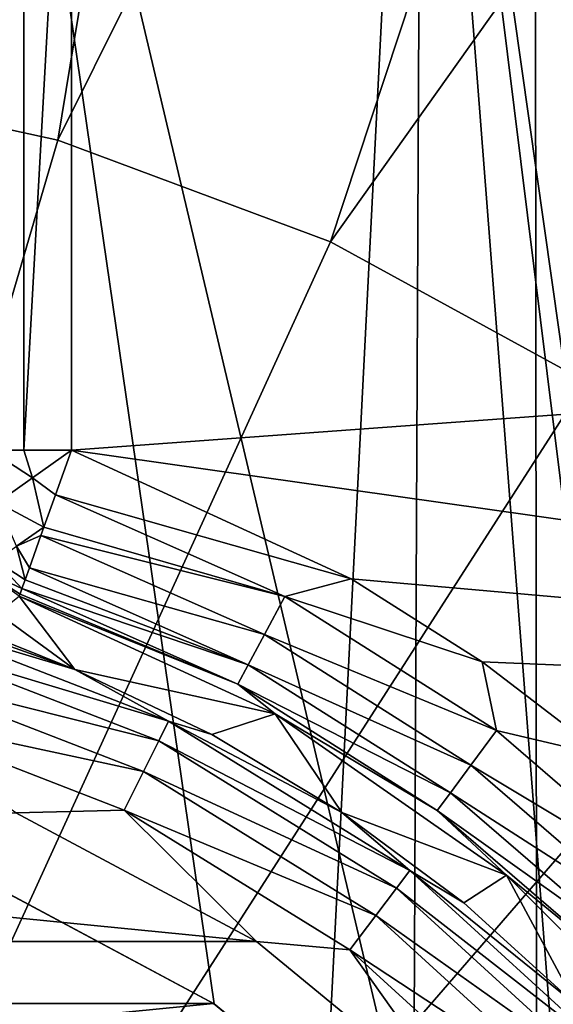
# Model space of a CAD drawing. Header units: metres. Extents: x -147 to 182, y -23 to 81.
# Tile 131 of 212: x 1.04 to 2.07, y 2.12 to 4.03. Entities that reach past the tile are written whole.
import ezdxf

# ---------------------------------------------------------------- set-up
doc = ezdxf.new("R2010")
doc.units = ezdxf.units.M
doc.layers.add('solid_ORA153_SW0001', color=7, linetype='CONTINUOUS')

msp = doc.modelspace()

# ---------------------------------------------------------------- linework, layer by layer
at = {"layer": 'solid_ORA153_SW0001'}
for points in [[(1.029396, -9.924256, -40.900002), (1.018779, 9.925352, -40.900002), (2.033577, 9.768104, -40.900002)], [(1.029396, -9.924256, -40.900002), (2.033577, 9.768104, -40.900002), (2.053509, -9.763931, -40.900002)], [(2.053509, -9.763931, -40.900002), (2.033577, 9.768104, -40.900002), (3.161774, 9.463129, -40.900002)], [(2.053509, -9.763931, -40.900002), (3.161774, 9.463129, -40.900002), (3.184754, -9.455426, -40.900002)], [(1.755558, 7.691601, 40.898582), (0.589576, 7.867345, 40.898582), (0.562612, 3.913054, 41.289154)], [(1.755558, 7.691601, 40.898582), (0.562612, 3.913054, 41.289154), (1.113771, 3.793157, 41.289154)], [(2.882323, 7.34404, 40.898582), (1.755558, 7.691601, 40.898582), (1.113771, 3.793157, 41.289154)], [(2.882323, 7.34404, 40.898582), (1.113771, 3.793157, 41.289154), (1.642257, 3.596042, 41.289154)], [(3.944702, 6.832425, 40.898582), (2.882323, 7.34404, 40.898582), (1.642257, 3.596042, 41.289154)], [(3.944702, 6.832425, 40.898582), (1.642257, 3.596042, 41.289154), (2.137311, 3.325722, 41.289154)], [(0.922105, 5.523562, 26.700001), (0.97576, 2.355927, 26.700001), (1.416508, 2.12038, 26.700001)], [(0.922105, 5.523562, 26.700001), (1.416508, 2.12038, 26.700001), (1.803049, 1.803195, 26.700001)], [(1.819101, 5.296309, 26.700001), (0.922105, 5.523562, 26.700001), (1.803049, 1.803195, 26.700001)], [(1.819101, 5.296309, 26.700001), (1.803049, 1.803195, 26.700001), (2.120271, 1.416673, 26.700001)], [(1.819101, 5.296309, 26.700001), (2.120271, 1.416673, 26.700001), (2.355874, 0.975888, 26.700001)], [(1.819101, 5.296309, 26.700001), (2.355874, 0.975888, 26.700001), (2.500966, 0.49767, 26.700001)], [(2.666427, 4.924442, 26.700001), (1.819101, 5.296309, 26.700001), (2.500966, 0.49767, 26.700001)], [(0.981674, 3.192498, 38.754883), (0.964557, 4.853806, 38.743423), (1.047954, 4.853806, 38.785564)], [(1.047576, 3.192498, 38.785442), (0.981674, 3.192498, 38.754883), (1.047954, 4.853806, 38.785564)], [(1.047576, 3.192498, 38.785442), (1.139898, 4.853806, 38.799999), (1.139898, 3.192498, 38.799999)], [(1.047576, 3.192498, 38.785442), (1.047954, 4.853806, 38.785564), (1.139898, 4.853806, 38.799999)], [(1.139898, 4.853806, 38.799999), (3.786875, 4.110748, 38.799999), (4.412103, 3.431037, 38.799999)], [(1.139898, 3.192498, 38.799999), (1.139898, 4.853806, 38.799999), (4.412103, 3.431037, 38.799999)], [(0.562612, 3.913054, 41.289154), (0, 0, 41.419533), (1.113771, 3.793157, 41.289154)], [(1.113771, 3.793157, 41.289154), (0, 0, 41.419533), (1.642257, 3.596042, 41.289154)], [(1.642257, 3.596042, 41.289154), (0, 0, 41.419533), (2.137311, 3.325722, 41.289154)], [(1.139898, 3.192498, 38.799999), (4.412103, 3.431037, 38.799999), (4.916895, 2.657595, 38.799999)], [(2.137311, 3.325722, 41.289154), (0, 0, 41.419533), (2.588856, 2.9877, 41.289154)], [(1.06459, 3.139309, 38.78548), (0.981674, 3.192498, 38.754883), (1.047576, 3.192498, 38.785442)], [(0.996611, 3.0914, 38.743408), (0.981674, 3.192498, 38.754883), (1.06459, 3.139309, 38.78548)], [(1.06459, 3.139309, 38.78548), (1.047576, 3.192498, 38.785442), (1.139898, 3.192498, 38.799999)], [(1.06459, 3.139309, 38.78548), (1.139898, 3.192498, 38.799999), (1.108979, 3.105912, 38.785564)], [(1.139898, 3.192498, 38.799999), (1.682183, 2.943068, 38.799999), (1.108979, 3.105912, 38.785564)], [(1.682183, 2.943068, 38.799999), (1.139898, 3.192498, 38.799999), (4.916895, 2.657595, 38.799999)], [(0.996611, 3.0914, 38.743408), (1.06459, 3.139309, 38.78548), (1.086587, 3.04321, 38.7547)], [(1.06459, 3.139309, 38.78548), (1.108979, 3.105912, 38.785564), (1.086587, 3.04321, 38.7547)], [(0.996611, 3.0914, 38.743408), (1.086587, 3.04321, 38.7547), (1.033831, 3.006633, 38.710247)], [(1.553357, 2.909229, 38.785564), (1.086587, 3.04321, 38.7547), (1.108979, 3.105912, 38.785564)], [(1.553357, 2.909229, 38.785564), (1.108979, 3.105912, 38.785564), (1.682183, 2.943068, 38.799999)], [(1.033831, 3.006633, 38.710247), (1.086587, 3.04321, 38.7547), (1.080946, 3.027371, 38.743427)], [(1.553357, 2.909229, 38.785564), (1.080946, 3.027371, 38.743427), (1.086587, 3.04321, 38.7547)], [(1.033831, 3.006633, 38.710247), (1.080946, 3.027371, 38.743427), (1.058609, 2.964854, 38.677681)], [(1.514077, 2.835663, 38.743427), (1.058609, 2.964854, 38.677681), (1.080946, 3.027371, 38.743427)], [(1.553357, 2.909229, 38.785564), (1.514077, 2.835663, 38.743427), (1.080946, 3.027371, 38.743427)], [(0.993505, 2.978212, 38.650501), (1.033831, 3.006633, 38.710247), (1.050224, 2.941363, 38.63744)], [(1.033831, 3.006633, 38.710247), (1.058609, 2.964854, 38.677681), (1.050224, 2.941363, 38.63744)], [(2.588856, 2.9877, 41.289154), (0, 0, 41.419533), (2.9877, 2.588856, 41.289154)], [(0.967772, 2.960076, 38.579704), (0.993505, 2.978212, 38.650501), (1.044174, 2.92441, 38.594688)], [(0.993505, 2.978212, 38.650501), (1.050224, 2.941363, 38.63744), (1.044174, 2.92441, 38.594688)], [(0.967772, 2.960076, 38.579704), (1.040375, 2.913762, 38.549004), (1.039023, 2.909978, 38.502617)], [(0.967772, 2.960076, 38.579704), (1.044174, 2.92441, 38.594688), (1.040375, 2.913762, 38.549004)], [(1.482808, 2.777101, 38.677681), (1.050224, 2.941363, 38.63744), (1.058609, 2.964854, 38.677681)], [(1.514077, 2.835663, 38.743427), (1.482808, 2.777101, 38.677681), (1.058609, 2.964854, 38.677681)], [(1.482808, 2.777101, 38.677681), (1.044174, 2.92441, 38.594688), (1.050224, 2.941363, 38.63744)], [(1.553357, 2.909229, 38.785564), (1.682183, 2.943068, 38.799999), (1.936384, 2.782414, 38.799999)], [(1.936384, 2.782414, 38.799999), (1.682183, 2.943068, 38.799999), (4.916895, 2.657595, 38.799999)], [(1.462583, 2.739222, 38.594696), (1.040375, 2.913762, 38.549004), (1.044174, 2.92441, 38.594688)], [(1.482808, 2.777101, 38.677681), (1.462583, 2.739222, 38.594696), (1.044174, 2.92441, 38.594688)], [(0.996629, 2.877105, 33.337215), (1.039023, 2.909978, 38.502617), (1.146372, 2.767586, 27.697382)], [(1.462583, 2.739222, 38.594696), (1.039023, 2.909978, 38.502617), (1.040375, 2.913762, 38.549004)], [(1.039023, 2.909978, 38.502617), (1.535119, 2.681595, 38.502617), (1.146372, 2.767586, 27.697382)], [(1.462583, 2.739222, 38.594696), (1.535119, 2.681595, 38.502617), (1.039023, 2.909978, 38.502617)], [(1.553357, 2.909229, 38.785564), (1.964004, 2.649381, 38.785564), (1.514077, 2.835663, 38.743427)], [(1.553357, 2.909229, 38.785564), (1.936384, 2.782414, 38.799999), (1.964004, 2.649381, 38.785564)], [(0.815594, 2.866517, 27.605305), (1.328429, 2.667844, 27.605305), (0.803843, 2.825217, 27.52232)], [(0.815594, 2.866517, 27.605305), (0.869581, 2.866624, 27.697382), (1.146372, 2.767586, 27.697382)], [(0.815594, 2.866517, 27.605305), (1.146372, 2.767586, 27.697382), (1.328429, 2.667844, 27.605305)], [(0.954786, 2.844287, 28.230207), (1.146372, 2.767586, 27.697382), (0.869581, 2.866624, 27.697382)], [(0.954786, 2.844287, 28.230207), (0.996629, 2.877105, 33.337215), (1.146372, 2.767586, 27.697382)], [(0.803843, 2.825217, 27.52232), (1.309289, 2.629406, 27.52232), (0.785676, 2.761363, 27.456572)], [(1.328429, 2.667844, 27.605305), (1.309289, 2.629406, 27.52232), (0.803843, 2.825217, 27.52232)], [(1.514077, 2.835663, 38.743427), (1.91434, 2.582386, 38.743427), (1.482808, 2.777101, 38.677681)], [(1.964004, 2.649381, 38.785564), (1.91434, 2.582386, 38.743427), (1.514077, 2.835663, 38.743427)], [(1.535119, 2.681595, 38.502617), (1.412122, 2.641896, 27.697382), (1.146372, 2.767586, 27.697382)], [(1.328429, 2.667844, 27.605305), (1.146372, 2.767586, 27.697382), (1.412122, 2.641896, 27.697382)], [(1.482808, 2.777101, 38.677681), (1.874805, 2.529054, 38.677681), (1.462583, 2.739222, 38.594696)], [(1.91434, 2.582386, 38.743427), (1.874805, 2.529054, 38.677681), (1.482808, 2.777101, 38.677681)], [(2.175412, 2.599807, 38.799999), (1.936384, 2.782414, 38.799999), (4.916895, 2.657595, 38.799999)], [(1.964004, 2.649381, 38.785564), (1.936384, 2.782414, 38.799999), (2.175412, 2.599807, 38.799999)], [(0.785676, 2.761363, 27.456572), (1.279697, 2.569978, 27.456572), (0.762853, 2.681151, 27.414434)], [(1.309289, 2.629406, 27.52232), (1.279697, 2.569978, 27.456572), (0.785676, 2.761363, 27.456572)], [(1.462583, 2.739222, 38.594696), (1.849233, 2.494559, 38.594696), (1.535119, 2.681595, 38.502617)], [(1.874805, 2.529054, 38.677681), (1.849233, 2.494559, 38.594696), (1.462583, 2.739222, 38.594696)], [(0.762853, 2.681151, 27.414434), (1.242524, 2.495325, 27.414434), (1.032329, 2.490117, 27.4)], [(1.279697, 2.569978, 27.456572), (1.242524, 2.495325, 27.414434), (0.762853, 2.681151, 27.414434)], [(1.535119, 2.681595, 38.502617), (1.664274, 2.490762, 27.697382), (1.412122, 2.641896, 27.697382)], [(1.535119, 2.681595, 38.502617), (1.983257, 2.369437, 38.502617), (1.664274, 2.490762, 27.697382)], [(1.849233, 2.494559, 38.594696), (1.983257, 2.369437, 38.502617), (1.535119, 2.681595, 38.502617)], [(1.328429, 2.667844, 27.605305), (1.796025, 2.378321, 27.605305), (1.309289, 2.629406, 27.52232)], [(1.328429, 2.667844, 27.605305), (1.412122, 2.641896, 27.697382), (1.664274, 2.490762, 27.697382)], [(1.328429, 2.667844, 27.605305), (1.664274, 2.490762, 27.697382), (1.796025, 2.378321, 27.605305)], [(1.964004, 2.649381, 38.785564), (2.332009, 2.332009, 38.785564), (1.91434, 2.582386, 38.743427)], [(1.964004, 2.649381, 38.785564), (2.175412, 2.599807, 38.799999), (2.332009, 2.332009, 38.785564)], [(1.309289, 2.629406, 27.52232), (1.770148, 2.344054, 27.52232), (1.279697, 2.569978, 27.456572)], [(1.796025, 2.378321, 27.605305), (1.770148, 2.344054, 27.52232), (1.309289, 2.629406, 27.52232)], [(2.9877, 2.588856, 41.289154), (0, 0, 41.419533), (3.325722, 2.137311, 41.289154)], [(1.91434, 2.582386, 38.743427), (2.273039, 2.273039, 38.743427), (1.874805, 2.529054, 38.677681)], [(2.332009, 2.332009, 38.785564), (2.273039, 2.273039, 38.743427), (1.91434, 2.582386, 38.743427)], [(1.279697, 2.569978, 27.456572), (1.73014, 2.291076, 27.456572), (1.242524, 2.495325, 27.414434)], [(1.770148, 2.344054, 27.52232), (1.73014, 2.291076, 27.456572), (1.279697, 2.569978, 27.456572)], [(1.874805, 2.529054, 38.677681), (2.226096, 2.226096, 38.677681), (1.849233, 2.494559, 38.594696)], [(2.273039, 2.273039, 38.743427), (2.226096, 2.226096, 38.677681), (1.874805, 2.529054, 38.677681)], [(-1.498609, 2.240661, 27.4), (-1.032329, 2.490117, 27.4), (1.498609, 2.240661, 27.4)], [(-1.032329, 2.490117, 27.4), (1.032329, 2.490117, 27.4), (1.498609, 2.240661, 27.4)], [(1.242524, 2.495325, 27.414434), (1.498609, 2.240661, 27.4), (1.032329, 2.490117, 27.4)], [(1.242524, 2.495325, 27.414434), (1.679883, 2.224524, 27.414434), (1.498609, 2.240661, 27.4)], [(1.73014, 2.291076, 27.456572), (1.679883, 2.224524, 27.414434), (1.242524, 2.495325, 27.414434)], [(1.983257, 2.369437, 38.502617), (1.900397, 2.315641, 27.697382), (1.664274, 2.490762, 27.697382)], [(1.796025, 2.378321, 27.605305), (1.664274, 2.490762, 27.697382), (1.900397, 2.315641, 27.697382)], [(1.849233, 2.494559, 38.594696), (2.195733, 2.195733, 38.594696), (1.983257, 2.369437, 38.502617)], [(2.226096, 2.226096, 38.677681), (2.195733, 2.195733, 38.594696), (1.849233, 2.494559, 38.594696)], [(1.796025, 2.378321, 27.605305), (2.202459, 2.007807, 27.605305), (1.770148, 2.344054, 27.52232)], [(1.796025, 2.378321, 27.605305), (1.900397, 2.315641, 27.697382), (2.118219, 2.118219, 27.697382)], [(1.796025, 2.378321, 27.605305), (2.118219, 2.118219, 27.697382), (2.202459, 2.007807, 27.605305)], [(1.983257, 2.369437, 38.502617), (2.118219, 2.118219, 27.697382), (1.900397, 2.315641, 27.697382)], [(1.983257, 2.369437, 38.502617), (2.369437, 1.983257, 38.502617), (2.118219, 2.118219, 27.697382)], [(2.195733, 2.195733, 38.594696), (2.369437, 1.983257, 38.502617), (1.983257, 2.369437, 38.502617)], [(0.974138, 2.356598, 22.577343), (-1.415576, 2.120995, 22.600693), (1.415612, 2.120971, 22.600695)], [(0.974138, 2.356598, 22.577343), (1.415612, 2.120971, 22.600695), (0.97576, 2.355927, 26.700001)], [(1.415612, 2.120971, 22.600695), (1.416508, 2.12038, 26.700001), (0.97576, 2.355927, 26.700001)], [(1.770148, 2.344054, 27.52232), (2.170727, 1.978879, 27.52232), (1.73014, 2.291076, 27.456572)], [(2.202459, 2.007807, 27.605305), (2.170727, 1.978879, 27.52232), (1.770148, 2.344054, 27.52232)], [(1.73014, 2.291076, 27.456572), (2.121665, 1.934154, 27.456572), (1.679883, 2.224524, 27.414434)], [(2.170727, 1.978879, 27.52232), (2.121665, 1.934154, 27.456572), (1.73014, 2.291076, 27.456572)], [(-1.907236, 1.904952, 27.4), (-1.498609, 2.240661, 27.4), (1.907236, 1.904952, 27.4)], [(-1.498609, 2.240661, 27.4), (1.498609, 2.240661, 27.4), (1.907236, 1.904952, 27.4)], [(1.679883, 2.224524, 27.414434), (1.907236, 1.904952, 27.4), (1.498609, 2.240661, 27.4)], [(1.679883, 2.224524, 27.414434), (2.060035, 1.87797, 27.414434), (1.907236, 1.904952, 27.4)], [(2.121665, 1.934154, 27.456572), (2.060035, 1.87797, 27.414434), (1.679883, 2.224524, 27.414434)], [(3.325722, 2.137311, 41.289154), (0, 0, 41.419533), (3.596042, 1.642257, 41.289154)], [(1.415612, 2.120971, 22.600695), (-1.415576, 2.120995, 22.600693), (-1.803016, 1.803228, 22.628263)], [(1.415612, 2.120971, 22.600695), (-1.803016, 1.803228, 22.628263), (1.803045, 1.803199, 22.628265)], [(1.415612, 2.120971, 22.600695), (1.803045, 1.803199, 22.628265), (1.416508, 2.12038, 26.700001)], [(1.803045, 1.803199, 22.628265), (1.803049, 1.803195, 26.700001), (1.416508, 2.12038, 26.700001)]]:
    msp.add_3dface(points, dxfattribs=at)

doc.saveas('drawing.dxf')
